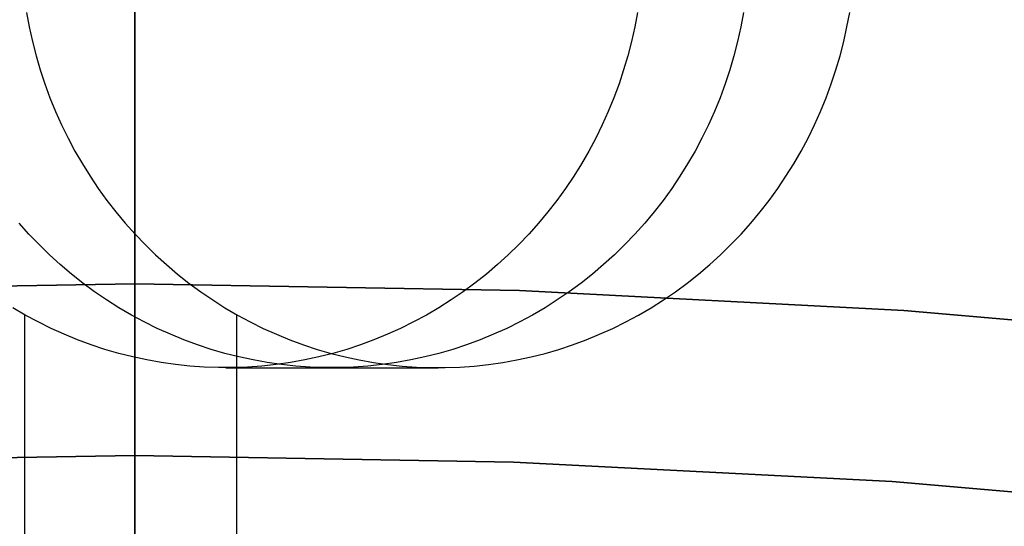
# Model space of a CAD drawing. Header units: millimetres. Extents: x 6038 to 7358, y -8545 to -7225.
# Tile 182 of 256: x 6697.65 to 6703.39, y -7821.08 to -7818.13. Entities that reach past the tile are written whole.
import ezdxf

# ---------------------------------------------------------------- set-up
doc = ezdxf.new("R2010")
doc.units = ezdxf.units.MM
doc.layers.add('color', color=7, linetype='Continuous')

msp = doc.modelspace()

# ---------------------------------------------------------------- linework, layer by layer
at = {"color": 7, "true_color": 0xffffff}
for p, q in [((6698.3164, -7834.4619, 103.0637), (6698.3164, -7813.4551, 89.0308)), ((6698.3164, -7834.4619, 103.0637), (6698.3164, -7813.4551, 89.0308)), ((6698.3164, -7832.5753, 88.1), (6698.3164, -7813.7271, 88.1)), ((6698.3164, -7832.5753, 88.1), (6698.3164, -7813.7271, 88.1)), ((6697.685, -7818.0842, 63.0477), (6697.7009, -7818.169, 63.0514)), ((6697.685, -7818.0842, 63.0477), (6697.7009, -7818.169, 63.0514)), ((6701.2473, -7818.0842, 69.5148), (6701.2314, -7818.169, 69.5111)), ((6701.2473, -7818.0842, 69.5148), (6701.2314, -7818.169, 69.5111)), ((6701.8659, -7818.0842, 66.8353), (6701.85, -7818.169, 66.8316)), ((6702.4686, -7818.169, 64.1521), (6702.4845, -7818.0842, 64.1558)), ((6702.4686, -7818.169, 64.1521), (6702.4845, -7818.0842, 64.1558)), ((6697.7009, -7818.169, 63.0514), (6697.7196, -7818.2531, 63.0557)), ((6697.7009, -7818.169, 63.0514), (6697.7196, -7818.2531, 63.0557)), ((6701.2314, -7818.169, 69.5111), (6701.2127, -7818.2531, 69.5068)), ((6701.2314, -7818.169, 69.5111), (6701.2127, -7818.2531, 69.5068)), ((6701.85, -7818.169, 66.8316), (6701.8313, -7818.2531, 66.8273)), ((6702.4499, -7818.2531, 64.1478), (6702.4686, -7818.169, 64.1521)), ((6702.4499, -7818.2531, 64.1478), (6702.4686, -7818.169, 64.1521)), ((6697.7196, -7818.2531, 63.0557), (6697.7412, -7818.3366, 63.0607)), ((6697.7196, -7818.2531, 63.0557), (6697.7412, -7818.3366, 63.0607)), ((6701.2127, -7818.2531, 69.5068), (6701.1912, -7818.3366, 69.5019)), ((6701.2127, -7818.2531, 69.5068), (6701.1912, -7818.3366, 69.5019)), ((6701.8313, -7818.2531, 66.8273), (6701.8098, -7818.3366, 66.8223)), ((6702.4284, -7818.3366, 64.1428), (6702.4499, -7818.2531, 64.1478)), ((6702.4284, -7818.3366, 64.1428), (6702.4499, -7818.2531, 64.1478)), ((6697.7412, -7818.3366, 63.0607), (6697.7655, -7818.4192, 63.0663)), ((6697.7412, -7818.3366, 63.0607), (6697.7655, -7818.4192, 63.0663)), ((6701.1912, -7818.3366, 69.5019), (6701.1668, -7818.4192, 69.4962)), ((6701.1912, -7818.3366, 69.5019), (6701.1668, -7818.4192, 69.4962)), ((6701.8098, -7818.3366, 66.8223), (6701.7854, -7818.4192, 66.8167)), ((6702.4041, -7818.4192, 64.1372), (6702.4284, -7818.3366, 64.1428)), ((6702.4041, -7818.4192, 64.1372), (6702.4284, -7818.3366, 64.1428)), ((6697.7655, -7818.4192, 63.0663), (6697.7926, -7818.5009, 63.0726)), ((6697.7655, -7818.4192, 63.0663), (6697.7926, -7818.5009, 63.0726)), ((6701.1668, -7818.4192, 69.4962), (6701.1397, -7818.5009, 69.49)), ((6701.1668, -7818.4192, 69.4962), (6701.1397, -7818.5009, 69.49)), ((6701.7854, -7818.4192, 66.8167), (6701.7584, -7818.5009, 66.8105)), ((6702.377, -7818.5009, 64.1309), (6702.4041, -7818.4192, 64.1372)), ((6702.377, -7818.5009, 64.1309), (6702.4041, -7818.4192, 64.1372)), ((6697.7926, -7818.5009, 63.0726), (6697.8224, -7818.5816, 63.0794)), ((6697.7926, -7818.5009, 63.0726), (6697.8224, -7818.5816, 63.0794)), ((6701.1397, -7818.5009, 69.49), (6701.1099, -7818.5816, 69.4831)), ((6701.1397, -7818.5009, 69.49), (6701.1099, -7818.5816, 69.4831)), ((6701.7584, -7818.5009, 66.8105), (6701.7285, -7818.5816, 66.8036)), ((6702.3472, -7818.5816, 64.1241), (6702.377, -7818.5009, 64.1309)), ((6702.3472, -7818.5816, 64.1241), (6702.377, -7818.5009, 64.1309)), ((6697.8224, -7818.5816, 63.0794), (6697.8549, -7818.6612, 63.0869)), ((6697.8224, -7818.5816, 63.0794), (6697.8549, -7818.6612, 63.0869)), ((6701.1099, -7818.5816, 69.4831), (6701.0774, -7818.6612, 69.4756)), ((6701.1099, -7818.5816, 69.4831), (6701.0774, -7818.6612, 69.4756)), ((6701.7285, -7818.5816, 66.8036), (6701.696, -7818.6612, 66.7961)), ((6702.3146, -7818.6612, 64.1166), (6702.3472, -7818.5816, 64.1241)), ((6702.3146, -7818.6612, 64.1166), (6702.3472, -7818.5816, 64.1241)), ((6697.8549, -7818.6612, 63.0869), (6697.8901, -7818.7395, 63.0951)), ((6697.8549, -7818.6612, 63.0869), (6697.8901, -7818.7395, 63.0951)), ((6701.0774, -7818.6612, 69.4756), (6701.0422, -7818.7395, 69.4675)), ((6701.0774, -7818.6612, 69.4756), (6701.0422, -7818.7395, 69.4675)), ((6701.696, -7818.6612, 66.7961), (6701.6609, -7818.7395, 66.788)), ((6702.2795, -7818.7395, 64.1084), (6702.3146, -7818.6612, 64.1166)), ((6702.2795, -7818.7395, 64.1084), (6702.3146, -7818.6612, 64.1166)), ((6697.8901, -7818.7395, 63.0951), (6697.9279, -7818.8166, 63.1038)), ((6697.8901, -7818.7395, 63.0951), (6697.9279, -7818.8166, 63.1038)), ((6701.0422, -7818.7395, 69.4675), (6701.0044, -7818.8166, 69.4587)), ((6701.0422, -7818.7395, 69.4675), (6701.0044, -7818.8166, 69.4587)), ((6701.6609, -7818.7395, 66.788), (6701.6231, -7818.8166, 66.7792)), ((6702.2417, -7818.8166, 64.0997), (6702.2795, -7818.7395, 64.1084)), ((6702.2417, -7818.8166, 64.0997), (6702.2795, -7818.7395, 64.1084)), ((6697.9279, -7818.8166, 63.1038), (6697.9682, -7818.8924, 63.1131)), ((6697.9279, -7818.8166, 63.1038), (6697.9682, -7818.8924, 63.1131)), ((6701.0044, -7818.8166, 69.4587), (6700.9641, -7818.8924, 69.4494)), ((6701.0044, -7818.8166, 69.4587), (6700.9641, -7818.8924, 69.4494)), ((6701.6231, -7818.8166, 66.7792), (6701.5827, -7818.8924, 66.7699)), ((6702.2013, -7818.8924, 64.0904), (6702.2417, -7818.8166, 64.0997)), ((6702.2013, -7818.8924, 64.0904), (6702.2417, -7818.8166, 64.0997)), ((6697.9682, -7818.8924, 63.1131), (6698.0111, -7818.9666, 63.123)), ((6697.9682, -7818.8924, 63.1131), (6698.0111, -7818.9666, 63.123)), ((6700.9641, -7818.8924, 69.4494), (6700.9212, -7818.9666, 69.4395)), ((6700.9641, -7818.8924, 69.4494), (6700.9212, -7818.9666, 69.4395)), ((6701.5827, -7818.8924, 66.7699), (6701.5398, -7818.9666, 66.76)), ((6702.1584, -7818.9666, 64.0805), (6702.2013, -7818.8924, 64.0904)), ((6702.1584, -7818.9666, 64.0805), (6702.2013, -7818.8924, 64.0904)), ((6698.0111, -7818.9666, 63.123), (6698.0565, -7819.0393, 63.1335)), ((6698.0111, -7818.9666, 63.123), (6698.0565, -7819.0393, 63.1335)), ((6700.9212, -7818.9666, 69.4395), (6700.8759, -7819.0393, 69.4291)), ((6700.9212, -7818.9666, 69.4395), (6700.8759, -7819.0393, 69.4291)), ((6701.5398, -7818.9666, 66.76), (6701.4945, -7819.0393, 66.7495)), ((6702.1131, -7819.0393, 64.07), (6702.1584, -7818.9666, 64.0805)), ((6702.1131, -7819.0393, 64.07), (6702.1584, -7818.9666, 64.0805)), ((6698.0565, -7819.0393, 63.1335), (6698.1042, -7819.1103, 63.1445)), ((6698.0565, -7819.0393, 63.1335), (6698.1042, -7819.1103, 63.1445)), ((6700.8759, -7819.0393, 69.4291), (6700.8281, -7819.1103, 69.418)), ((6700.8759, -7819.0393, 69.4291), (6700.8281, -7819.1103, 69.418)), ((6701.4945, -7819.0393, 66.7495), (6701.4467, -7819.1103, 66.7385)), ((6702.0653, -7819.1103, 64.059), (6702.1131, -7819.0393, 64.07)), ((6702.0653, -7819.1103, 64.059), (6702.1131, -7819.0393, 64.07)), ((6698.1042, -7819.1103, 63.1445), (6698.1544, -7819.1796, 63.1561)), ((6698.1042, -7819.1103, 63.1445), (6698.1544, -7819.1796, 63.1561)), ((6700.8281, -7819.1103, 69.418), (6700.778, -7819.1796, 69.4065)), ((6700.8281, -7819.1103, 69.418), (6700.778, -7819.1796, 69.4065)), ((6701.4467, -7819.1103, 66.7385), (6701.3966, -7819.1796, 66.7269)), ((6702.0152, -7819.1796, 64.0474), (6702.0653, -7819.1103, 64.059)), ((6702.0152, -7819.1796, 64.0474), (6702.0653, -7819.1103, 64.059)), ((6698.1544, -7819.1796, 63.1561), (6698.2068, -7819.2471, 63.1682)), ((6698.1544, -7819.1796, 63.1561), (6698.2068, -7819.2471, 63.1682)), ((6700.778, -7819.1796, 69.4065), (6700.7255, -7819.2471, 69.3944)), ((6700.778, -7819.1796, 69.4065), (6700.7255, -7819.2471, 69.3944)), ((6701.3966, -7819.1796, 66.7269), (6701.3441, -7819.2471, 66.7148)), ((6701.9628, -7819.2471, 64.0353), (6702.0152, -7819.1796, 64.0474)), ((6701.9628, -7819.2471, 64.0353), (6702.0152, -7819.1796, 64.0474)), ((6698.2068, -7819.2471, 63.1682), (6698.2615, -7819.3126, 63.1808)), ((6698.2068, -7819.2471, 63.1682), (6698.2615, -7819.3126, 63.1808)), ((6700.7255, -7819.2471, 69.3944), (6700.6709, -7819.3126, 69.3817)), ((6700.7255, -7819.2471, 69.3944), (6700.6709, -7819.3126, 69.3817)), ((6701.3441, -7819.2471, 66.7148), (6701.2895, -7819.3126, 66.7022)), ((6701.9081, -7819.3126, 64.0227), (6701.9628, -7819.2471, 64.0353)), ((6701.9081, -7819.3126, 64.0227), (6701.9628, -7819.2471, 64.0353)), ((6697.6997, -7819.3762, 65.8734), (6697.6428, -7819.3126, 65.8603)), ((6698.2615, -7819.3126, 63.1808), (6698.3183, -7819.3762, 63.1939)), ((6698.2615, -7819.3126, 63.1808), (6698.3183, -7819.3762, 63.1939)), ((6700.6709, -7819.3126, 69.3817), (6700.614, -7819.3762, 69.3686)), ((6700.6709, -7819.3126, 69.3817), (6700.614, -7819.3762, 69.3686)), ((6701.2895, -7819.3126, 66.7022), (6701.2326, -7819.3762, 66.6891)), ((6701.8512, -7819.3762, 64.0096), (6701.9081, -7819.3126, 64.0227)), ((6701.8512, -7819.3762, 64.0096), (6701.9081, -7819.3126, 64.0227)), ((6697.7586, -7819.4378, 65.8871), (6697.6997, -7819.3762, 65.8734)), ((6698.3183, -7819.3762, 63.1939), (6698.3772, -7819.4378, 63.2075)), ((6698.3183, -7819.3762, 63.1939), (6698.3772, -7819.4378, 63.2075)), ((6700.614, -7819.3762, 69.3686), (6700.5551, -7819.4378, 69.355)), ((6700.614, -7819.3762, 69.3686), (6700.5551, -7819.4378, 69.355)), ((6701.2326, -7819.3762, 66.6891), (6701.1737, -7819.4378, 66.6755)), ((6701.7923, -7819.4378, 63.996), (6701.8512, -7819.3762, 64.0096)), ((6701.7923, -7819.4378, 63.996), (6701.8512, -7819.3762, 64.0096)), ((6697.8196, -7819.4972, 65.9011), (6697.7586, -7819.4378, 65.8871)), ((6698.3772, -7819.4378, 63.2075), (6698.4382, -7819.4972, 63.2216)), ((6698.3772, -7819.4378, 63.2075), (6698.4382, -7819.4972, 63.2216)), ((6700.5551, -7819.4378, 69.355), (6700.4941, -7819.4972, 69.3409)), ((6700.5551, -7819.4378, 69.355), (6700.4941, -7819.4972, 69.3409)), ((6701.1737, -7819.4378, 66.6755), (6701.1127, -7819.4972, 66.6614)), ((6701.7313, -7819.4972, 63.9819), (6701.7923, -7819.4378, 63.996)), ((6701.7313, -7819.4972, 63.9819), (6701.7923, -7819.4378, 63.996)), ((6697.8826, -7819.5544, 65.9157), (6697.8196, -7819.4972, 65.9011)), ((6698.4382, -7819.4972, 63.2216), (6698.5012, -7819.5544, 63.2361)), ((6698.4382, -7819.4972, 63.2216), (6698.5012, -7819.5544, 63.2361)), ((6700.4941, -7819.4972, 69.3409), (6700.4311, -7819.5544, 69.3264)), ((6700.4941, -7819.4972, 69.3409), (6700.4311, -7819.5544, 69.3264)), ((6701.1127, -7819.4972, 66.6614), (6701.0498, -7819.5544, 66.6469)), ((6701.6684, -7819.5544, 63.9674), (6701.7313, -7819.4972, 63.9819)), ((6701.6684, -7819.5544, 63.9674), (6701.7313, -7819.4972, 63.9819)), ((6697.9474, -7819.6094, 65.9306), (6697.8826, -7819.5544, 65.9157)), ((6698.5012, -7819.5544, 63.2361), (6698.566, -7819.6094, 63.2511)), ((6698.5012, -7819.5544, 63.2361), (6698.566, -7819.6094, 63.2511)), ((6700.4311, -7819.5544, 69.3264), (6700.3663, -7819.6094, 69.3114)), ((6700.4311, -7819.5544, 69.3264), (6700.3663, -7819.6094, 69.3114)), ((6701.0498, -7819.5544, 66.6469), (6700.9849, -7819.6094, 66.6319)), ((6701.6035, -7819.6094, 63.9524), (6701.6684, -7819.5544, 63.9674)), ((6701.6035, -7819.6094, 63.9524), (6701.6684, -7819.5544, 63.9674)), ((6698.014, -7819.6621, 65.946), (6697.9474, -7819.6094, 65.9306)), ((6698.566, -7819.6094, 63.2511), (6698.6326, -7819.6621, 63.2665)), ((6698.566, -7819.6094, 63.2511), (6698.6326, -7819.6621, 63.2665)), ((6700.3663, -7819.6094, 69.3114), (6700.2997, -7819.6621, 69.296)), ((6700.3663, -7819.6094, 69.3114), (6700.2997, -7819.6621, 69.296)), ((6700.9849, -7819.6094, 66.6319), (6700.9183, -7819.6621, 66.6165)), ((6701.5369, -7819.6621, 63.937), (6701.6035, -7819.6094, 63.9524)), ((6701.5369, -7819.6621, 63.937), (6701.6035, -7819.6094, 63.9524)), ((6696.0728, -7819.7052, 259.6), (6698.3164, -7819.6665, 259.6)), ((6698.3164, -7819.6665, 231.7162), (6696.0728, -7819.7052, 231.7162)), ((6698.3164, -7819.6665, 245.6581), (6696.0728, -7819.7052, 245.6581)), ((6698.3164, -7819.6665, 231.7162), (6696.0728, -7819.7052, 231.7162)), ((6696.0728, -7819.7052, 259.6), (6698.3164, -7819.6665, 259.6)), ((6698.0824, -7819.7123, 65.9618), (6698.014, -7819.6621, 65.946)), ((6698.3164, -7819.6665, 259.6), (6698.3164, -7819.6665, 231.7162)), ((6698.3164, -7819.6665, 259.6), (6698.3164, -7819.6665, 231.7162)), ((6698.3164, -7819.6665, 259.6), (6700.5599, -7819.7052, 259.6)), ((6700.5599, -7819.7052, 231.7162), (6698.3164, -7819.6665, 231.7162)), ((6700.5599, -7819.7052, 245.6581), (6698.3164, -7819.6665, 245.6581)), ((6698.3164, -7819.6866, 230.5632), (6698.3164, -7819.6665, 231.7162)), ((6700.5599, -7819.7052, 231.7162), (6698.3164, -7819.6665, 231.7162)), ((6698.3164, -7819.6866, 230.5632), (6698.3164, -7819.6665, 231.7162)), ((6698.3164, -7820.6665, 259.6), (6698.3164, -7819.6665, 259.6)), ((6698.3164, -7819.6665, 259.6), (6700.5599, -7819.7052, 259.6)), ((6698.3164, -7820.6665, 259.6), (6698.3164, -7819.6665, 259.6)), ((6698.3164, -7819.7468, 229.4115), (6698.3164, -7819.6866, 230.5632)), ((6698.3164, -7819.7468, 229.4115), (6698.3164, -7819.6866, 230.5632)), ((6698.6326, -7819.6621, 63.2665), (6698.701, -7819.7123, 63.2823)), ((6698.6326, -7819.6621, 63.2665), (6698.701, -7819.7123, 63.2823)), ((6700.2997, -7819.6621, 69.296), (6700.2313, -7819.7123, 69.2803)), ((6700.2997, -7819.6621, 69.296), (6700.2313, -7819.7123, 69.2803)), ((6700.9183, -7819.6621, 66.6165), (6700.8499, -7819.7123, 66.6007)), ((6701.4685, -7819.7123, 63.9212), (6701.5369, -7819.6621, 63.937)), ((6701.4685, -7819.7123, 63.9212), (6701.5369, -7819.6621, 63.937)), ((6698.1524, -7819.7601, 65.978), (6698.0824, -7819.7123, 65.9618)), ((6698.3164, -7819.847, 228.2626), (6698.3164, -7819.7468, 229.4115)), ((6698.3164, -7819.847, 228.2626), (6698.3164, -7819.7468, 229.4115)), ((6698.701, -7819.7123, 63.2823), (6698.771, -7819.7601, 63.2984)), ((6698.701, -7819.7123, 63.2823), (6698.771, -7819.7601, 63.2984)), ((6700.2313, -7819.7123, 69.2803), (6700.1613, -7819.7601, 69.2641)), ((6700.2313, -7819.7123, 69.2803), (6700.1613, -7819.7601, 69.2641)), ((6700.5599, -7819.7052, 259.6), (6702.8008, -7819.8214, 259.6)), ((6702.8008, -7819.8214, 231.7162), (6700.5599, -7819.7052, 231.7162)), ((6702.8008, -7819.8214, 245.6581), (6700.5599, -7819.7052, 245.6581)), ((6702.8008, -7819.8214, 231.7162), (6700.5599, -7819.7052, 231.7162)), ((6700.5599, -7819.7052, 259.6), (6702.8008, -7819.8214, 259.6)), ((6700.8499, -7819.7123, 66.6007), (6700.7799, -7819.7601, 66.5846)), ((6701.3985, -7819.7601, 63.9051), (6701.4685, -7819.7123, 63.9212)), ((6701.3985, -7819.7601, 63.9051), (6701.4685, -7819.7123, 63.9212)), ((6697.6785, -7819.8481, 68.6909), (6697.6054, -7819.8054, 68.674)), ((6697.6785, -7819.8481, 68.6909), (6697.6054, -7819.8054, 68.674)), ((6698.224, -7819.8054, 65.9945), (6698.1524, -7819.7601, 65.978)), ((6698.2971, -7819.8481, 66.0114), (6698.224, -7819.8054, 65.9945)), ((6698.771, -7819.7601, 63.2984), (6698.8426, -7819.8054, 63.315)), ((6698.771, -7819.7601, 63.2984), (6698.8426, -7819.8054, 63.315)), ((6698.8426, -7819.8054, 63.315), (6698.9157, -7819.8481, 63.3318)), ((6698.8426, -7819.8054, 63.315), (6698.9157, -7819.8481, 63.3318)), ((6700.0897, -7819.8054, 69.2476), (6700.0166, -7819.8481, 69.2307)), ((6700.0897, -7819.8054, 69.2476), (6700.0166, -7819.8481, 69.2307)), ((6700.1613, -7819.7601, 69.2641), (6700.0897, -7819.8054, 69.2476)), ((6700.1613, -7819.7601, 69.2641), (6700.0897, -7819.8054, 69.2476)), ((6700.7083, -7819.8054, 66.568), (6700.6352, -7819.8481, 66.5512)), ((6700.7799, -7819.7601, 66.5846), (6700.7083, -7819.8054, 66.568)), ((6701.2539, -7819.8481, 63.8717), (6701.3269, -7819.8054, 63.8885)), ((6701.2539, -7819.8481, 63.8717), (6701.3269, -7819.8054, 63.8885)), ((6701.3269, -7819.8054, 63.8885), (6701.3985, -7819.7601, 63.9051)), ((6701.3269, -7819.8054, 63.8885), (6701.3985, -7819.7601, 63.9051)), ((6697.6735, -7819.8453, 68.6897), (6697.6735, -7828.5495, 68.6897)), ((6697.7529, -7819.8882, 68.7081), (6697.6785, -7819.8481, 68.6909)), ((6697.7529, -7819.8882, 68.7081), (6697.6785, -7819.8481, 68.6909)), ((6698.3715, -7819.8882, 66.0286), (6698.2971, -7819.8481, 66.0114)), ((6698.3164, -7819.9872, 227.1179), (6698.3164, -7819.847, 228.2626)), ((6698.3164, -7819.9872, 227.1179), (6698.3164, -7819.847, 228.2626)), ((6698.9107, -7819.8453, 63.3307), (6698.9107, -7828.5495, 63.3307)), ((6698.9157, -7819.8481, 63.3318), (6698.9901, -7819.8882, 63.349)), ((6698.9157, -7819.8481, 63.3318), (6698.9901, -7819.8882, 63.349)), ((6700.0166, -7819.8481, 69.2307), (6699.9422, -7819.8882, 69.2135)), ((6700.0166, -7819.8481, 69.2307), (6699.9422, -7819.8882, 69.2135)), ((6700.6352, -7819.8481, 66.5512), (6700.5608, -7819.8882, 66.534)), ((6701.1794, -7819.8882, 63.8545), (6701.2539, -7819.8481, 63.8717)), ((6701.1794, -7819.8882, 63.8545), (6701.2539, -7819.8481, 63.8717)), ((6702.8008, -7819.8214, 259.6), (6705.0363, -7820.0148, 259.6)), ((6705.0363, -7820.0148, 231.7162), (6702.8008, -7819.8214, 231.7162)), ((6705.0363, -7820.0148, 245.6581), (6702.8008, -7819.8214, 245.6581)), ((6705.0363, -7820.0148, 231.7162), (6702.8008, -7819.8214, 231.7162)), ((6702.8008, -7819.8214, 259.6), (6705.0363, -7820.0148, 259.6)), ((6697.8287, -7819.9256, 68.7256), (6697.7529, -7819.8882, 68.7081)), ((6697.8287, -7819.9256, 68.7256), (6697.7529, -7819.8882, 68.7081)), ((6698.4473, -7819.9256, 66.046), (6698.3715, -7819.8882, 66.0286)), ((6698.9901, -7819.8882, 63.349), (6699.0659, -7819.9256, 63.3665)), ((6698.9901, -7819.8882, 63.349), (6699.0659, -7819.9256, 63.3665)), ((6699.9422, -7819.8882, 69.2135), (6699.8664, -7819.9256, 69.196)), ((6699.9422, -7819.8882, 69.2135), (6699.8664, -7819.9256, 69.196)), ((6700.5608, -7819.8882, 66.534), (6700.485, -7819.9256, 66.5165)), ((6701.1036, -7819.9256, 63.837), (6701.1794, -7819.8882, 63.8545)), ((6701.1036, -7819.9256, 63.837), (6701.1794, -7819.8882, 63.8545)), ((6697.9057, -7819.9604, 68.7433), (6697.8287, -7819.9256, 68.7256)), ((6697.9057, -7819.9604, 68.7433), (6697.8287, -7819.9256, 68.7256)), ((6697.9838, -7819.9924, 68.7614), (6697.9057, -7819.9604, 68.7433)), ((6697.9838, -7819.9924, 68.7614), (6697.9057, -7819.9604, 68.7433)), ((6698.5243, -7819.9604, 66.0638), (6698.4473, -7819.9256, 66.046)), ((6698.6024, -7819.9924, 66.0818), (6698.5243, -7819.9604, 66.0638)), ((6699.0659, -7819.9256, 63.3665), (6699.1429, -7819.9604, 63.3843)), ((6699.0659, -7819.9256, 63.3665), (6699.1429, -7819.9604, 63.3843)), ((6699.1429, -7819.9604, 63.3843), (6699.221, -7819.9924, 63.4023)), ((6699.1429, -7819.9604, 63.3843), (6699.221, -7819.9924, 63.4023)), ((6699.7894, -7819.9604, 69.1782), (6699.7113, -7819.9924, 69.1602)), ((6699.7894, -7819.9604, 69.1782), (6699.7113, -7819.9924, 69.1602)), ((6699.8664, -7819.9256, 69.196), (6699.7894, -7819.9604, 69.1782)), ((6699.8664, -7819.9256, 69.196), (6699.7894, -7819.9604, 69.1782)), ((6700.408, -7819.9604, 66.4987), (6700.3299, -7819.9924, 66.4807)), ((6700.485, -7819.9256, 66.5165), (6700.408, -7819.9604, 66.4987)), ((6700.9486, -7819.9924, 63.8012), (6701.0267, -7819.9604, 63.8192)), ((6700.9486, -7819.9924, 63.8012), (6701.0267, -7819.9604, 63.8192)), ((6701.0267, -7819.9604, 63.8192), (6701.1036, -7819.9256, 63.837)), ((6701.0267, -7819.9604, 63.8192), (6701.1036, -7819.9256, 63.837)), ((6698.0629, -7820.0216, 68.7796), (6697.9838, -7819.9924, 68.7614)), ((6698.0629, -7820.0216, 68.7796), (6697.9838, -7819.9924, 68.7614)), ((6698.1429, -7820.048, 68.7981), (6698.0629, -7820.0216, 68.7796)), ((6698.1429, -7820.048, 68.7981), (6698.0629, -7820.0216, 68.7796)), ((6698.3164, -7820.1671, 225.9787), (6698.3164, -7819.9872, 227.1179)), ((6698.3164, -7820.1671, 225.9787), (6698.3164, -7819.9872, 227.1179)), ((6698.6815, -7820.0216, 66.1001), (6698.6024, -7819.9924, 66.0818)), ((6698.7616, -7820.048, 66.1186), (6698.6815, -7820.0216, 66.1001)), ((6699.221, -7819.9924, 63.4023), (6699.3001, -7820.0216, 63.4206)), ((6699.221, -7819.9924, 63.4023), (6699.3001, -7820.0216, 63.4206)), ((6699.3001, -7820.0216, 63.4206), (6699.3802, -7820.048, 63.4391)), ((6699.3001, -7820.0216, 63.4206), (6699.3802, -7820.048, 63.4391)), ((6699.6322, -7820.0216, 69.1419), (6699.5521, -7820.048, 69.1235)), ((6699.6322, -7820.0216, 69.1419), (6699.5521, -7820.048, 69.1235)), ((6699.7113, -7819.9924, 69.1602), (6699.6322, -7820.0216, 69.1419)), ((6699.7113, -7819.9924, 69.1602), (6699.6322, -7820.0216, 69.1419)), ((6700.2508, -7820.0216, 66.4624), (6700.1708, -7820.048, 66.4439)), ((6700.3299, -7819.9924, 66.4807), (6700.2508, -7820.0216, 66.4624)), ((6700.7894, -7820.048, 63.7644), (6700.8694, -7820.0216, 63.7829)), ((6700.7894, -7820.048, 63.7644), (6700.8694, -7820.0216, 63.7829)), ((6700.8694, -7820.0216, 63.7829), (6700.9486, -7819.9924, 63.8012)), ((6700.8694, -7820.0216, 63.7829), (6700.9486, -7819.9924, 63.8012)), ((6698.2239, -7820.0715, 68.8168), (6698.1429, -7820.048, 68.7981)), ((6698.2239, -7820.0715, 68.8168), (6698.1429, -7820.048, 68.7981)), ((6698.3055, -7820.0922, 68.8356), (6698.2239, -7820.0715, 68.8168)), ((6698.3055, -7820.0922, 68.8356), (6698.2239, -7820.0715, 68.8168)), ((6698.3878, -7820.1099, 68.8546), (6698.3055, -7820.0922, 68.8356)), ((6698.3878, -7820.1099, 68.8546), (6698.3055, -7820.0922, 68.8356)), ((6698.8425, -7820.0715, 66.1373), (6698.7616, -7820.048, 66.1186)), ((6698.9241, -7820.0922, 66.1561), (6698.8425, -7820.0715, 66.1373)), ((6699.0064, -7820.1099, 66.1751), (6698.9241, -7820.0922, 66.1561)), ((6699.3896, -7820.0922, 69.0859), (6699.3073, -7820.1099, 69.0669)), ((6699.3896, -7820.0922, 69.0859), (6699.3073, -7820.1099, 69.0669)), ((6699.3802, -7820.048, 63.4391), (6699.4611, -7820.0715, 63.4578)), ((6699.3802, -7820.048, 63.4391), (6699.4611, -7820.0715, 63.4578)), ((6699.4712, -7820.0715, 69.1048), (6699.3896, -7820.0922, 69.0859)), ((6699.4712, -7820.0715, 69.1048), (6699.3896, -7820.0922, 69.0859)), ((6699.4611, -7820.0715, 63.4578), (6699.5427, -7820.0922, 63.4766)), ((6699.4611, -7820.0715, 63.4578), (6699.5427, -7820.0922, 63.4766)), ((6699.5521, -7820.048, 69.1235), (6699.4712, -7820.0715, 69.1048)), ((6699.5521, -7820.048, 69.1235), (6699.4712, -7820.0715, 69.1048)), ((6699.5427, -7820.0922, 63.4766), (6699.625, -7820.1099, 63.4956)), ((6699.5427, -7820.0922, 63.4766), (6699.625, -7820.1099, 63.4956)), ((6700.0082, -7820.0922, 66.4064), (6699.9259, -7820.1099, 66.3874)), ((6700.0899, -7820.0715, 66.4253), (6700.0082, -7820.0922, 66.4064)), ((6700.1708, -7820.048, 66.4439), (6700.0899, -7820.0715, 66.4253)), ((6700.5445, -7820.1099, 63.7079), (6700.6268, -7820.0922, 63.7269)), ((6700.5445, -7820.1099, 63.7079), (6700.6268, -7820.0922, 63.7269)), ((6700.6268, -7820.0922, 63.7269), (6700.7085, -7820.0715, 63.7457)), ((6700.6268, -7820.0922, 63.7269), (6700.7085, -7820.0715, 63.7457)), ((6700.7085, -7820.0715, 63.7457), (6700.7894, -7820.048, 63.7644)), ((6700.7085, -7820.0715, 63.7457), (6700.7894, -7820.048, 63.7644)), ((6698.4706, -7820.1247, 68.8738), (6698.3878, -7820.1099, 68.8546)), ((6698.4706, -7820.1247, 68.8738), (6698.3878, -7820.1099, 68.8546)), ((6698.5539, -7820.1366, 68.893), (6698.4706, -7820.1247, 68.8738)), ((6698.5539, -7820.1366, 68.893), (6698.4706, -7820.1247, 68.8738)), ((6698.6376, -7820.1455, 68.9123), (6698.5539, -7820.1366, 68.893)), ((6698.6376, -7820.1455, 68.9123), (6698.5539, -7820.1366, 68.893)), ((6698.7215, -7820.1515, 68.9317), (6698.6376, -7820.1455, 68.9123)), ((6698.7215, -7820.1515, 68.9317), (6698.6376, -7820.1455, 68.9123)), ((6698.8055, -7820.1545, 68.9511), (6698.7215, -7820.1515, 68.9317)), ((6698.8055, -7820.1545, 68.9511), (6698.7215, -7820.1515, 68.9317)), ((6698.9736, -7820.1515, 68.9899), (6698.8896, -7820.1545, 68.9705)), ((6698.9736, -7820.1515, 68.9899), (6698.8896, -7820.1545, 68.9705)), ((6699.0575, -7820.1455, 69.0093), (6698.9736, -7820.1515, 68.9899)), ((6699.0575, -7820.1455, 69.0093), (6698.9736, -7820.1515, 68.9899)), ((6699.0892, -7820.1247, 66.1943), (6699.0064, -7820.1099, 66.1751)), ((6699.1412, -7820.1366, 69.0286), (6699.0575, -7820.1455, 69.0093)), ((6699.1412, -7820.1366, 69.0286), (6699.0575, -7820.1455, 69.0093)), ((6699.1725, -7820.1366, 66.2135), (6699.0892, -7820.1247, 66.1943)), ((6699.2245, -7820.1247, 69.0478), (6699.1412, -7820.1366, 69.0286)), ((6699.2245, -7820.1247, 69.0478), (6699.1412, -7820.1366, 69.0286)), ((6699.2562, -7820.1455, 66.2328), (6699.1725, -7820.1366, 66.2135)), ((6699.3073, -7820.1099, 69.0669), (6699.2245, -7820.1247, 69.0478)), ((6699.3073, -7820.1099, 69.0669), (6699.2245, -7820.1247, 69.0478)), ((6699.3401, -7820.1515, 66.2522), (6699.2562, -7820.1455, 66.2328)), ((6699.4241, -7820.1545, 66.2716), (6699.3401, -7820.1515, 66.2522)), ((6699.5922, -7820.1515, 66.3104), (6699.5082, -7820.1545, 66.291)), ((6699.6761, -7820.1455, 66.3297), (6699.5922, -7820.1515, 66.3104)), ((6699.625, -7820.1099, 63.4956), (6699.7079, -7820.1247, 63.5147)), ((6699.625, -7820.1099, 63.4956), (6699.7079, -7820.1247, 63.5147)), ((6699.7598, -7820.1366, 66.3491), (6699.6761, -7820.1455, 66.3297)), ((6699.7079, -7820.1247, 63.5147), (6699.7912, -7820.1366, 63.534)), ((6699.7079, -7820.1247, 63.5147), (6699.7912, -7820.1366, 63.534)), ((6699.8431, -7820.1247, 66.3683), (6699.7598, -7820.1366, 66.3491)), ((6699.7912, -7820.1366, 63.534), (6699.8748, -7820.1455, 63.5533)), ((6699.7912, -7820.1366, 63.534), (6699.8748, -7820.1455, 63.5533)), ((6699.9259, -7820.1099, 66.3874), (6699.8431, -7820.1247, 66.3683)), ((6699.8748, -7820.1455, 63.5533), (6699.9587, -7820.1515, 63.5726)), ((6699.8748, -7820.1455, 63.5533), (6699.9587, -7820.1515, 63.5726)), ((6699.9587, -7820.1515, 63.5726), (6700.0427, -7820.1545, 63.592)), ((6699.9587, -7820.1515, 63.5726), (6700.0427, -7820.1545, 63.592)), ((6700.1268, -7820.1545, 63.6115), (6700.2109, -7820.1515, 63.6309)), ((6700.1268, -7820.1545, 63.6115), (6700.2109, -7820.1515, 63.6309)), ((6700.2109, -7820.1515, 63.6309), (6700.2948, -7820.1455, 63.6502)), ((6700.2109, -7820.1515, 63.6309), (6700.2948, -7820.1455, 63.6502)), ((6700.2948, -7820.1455, 63.6502), (6700.3784, -7820.1366, 63.6695)), ((6700.2948, -7820.1455, 63.6502), (6700.3784, -7820.1366, 63.6695)), ((6700.3784, -7820.1366, 63.6695), (6700.4617, -7820.1247, 63.6888)), ((6700.3784, -7820.1366, 63.6695), (6700.4617, -7820.1247, 63.6888)), ((6700.4617, -7820.1247, 63.6888), (6700.5445, -7820.1099, 63.7079)), ((6700.4617, -7820.1247, 63.6888), (6700.5445, -7820.1099, 63.7079)), ((6698.3164, -7820.3866, 224.8465), (6698.3164, -7820.1671, 225.9787)), ((6698.3164, -7820.3866, 224.8465), (6698.3164, -7820.1671, 225.9787)), ((6698.8896, -7820.1545, 68.9705), (6698.8055, -7820.1545, 68.9511)), ((6698.8896, -7820.1545, 68.9705), (6698.8055, -7820.1545, 68.9511)), ((6698.8475, -7820.1548, 68.9608), (6700.0848, -7820.1548, 63.6018)), ((6699.5082, -7820.1545, 66.291), (6699.4241, -7820.1545, 66.2716)), ((6700.0427, -7820.1545, 63.592), (6700.1268, -7820.1545, 63.6115)), ((6700.0427, -7820.1545, 63.592), (6700.1268, -7820.1545, 63.6115)), ((6698.3164, -7820.6453, 223.7227), (6698.3164, -7820.3866, 224.8465)), ((6698.3164, -7820.6453, 223.7227), (6698.3164, -7820.3866, 224.8465)), ((6698.3164, -7820.6665, 231.7162), (6696.1073, -7820.7047, 231.7162)), ((6696.1073, -7820.7047, 259.6), (6698.3164, -7820.6665, 259.6)), ((6698.3164, -7820.6665, 231.7162), (6696.1073, -7820.7047, 231.7162)), ((6698.3164, -7820.6665, 245.6581), (6696.1073, -7820.7047, 245.6581)), ((6696.1073, -7820.7047, 259.6), (6698.3164, -7820.6665, 259.6)), ((6698.3164, -7820.943, 222.6085), (6698.3164, -7820.6453, 223.7227)), ((6698.3164, -7820.943, 222.6085), (6698.3164, -7820.6453, 223.7227)), ((6698.3164, -7820.6859, 230.6012), (6698.3164, -7820.6665, 231.7162)), ((6698.3164, -7820.6859, 230.6012), (6698.3164, -7820.6665, 231.7162)), ((6700.5254, -7820.7047, 231.7162), (6698.3164, -7820.6665, 231.7162)), ((6698.3164, -7820.6665, 259.6), (6698.3164, -7820.6665, 231.7162)), ((6698.3164, -7820.6665, 259.6), (6698.3164, -7820.6665, 231.7162)), ((6698.3164, -7820.6665, 259.6), (6700.5254, -7820.7047, 259.6)), ((6700.5254, -7820.7047, 231.7162), (6698.3164, -7820.6665, 231.7162)), ((6700.5254, -7820.7047, 245.6581), (6698.3164, -7820.6665, 245.6581)), ((6698.3164, -7820.6665, 259.6), (6700.5254, -7820.7047, 259.6)), ((6698.3164, -7820.7439, 229.4875), (6698.3164, -7820.6859, 230.6012)), ((6698.3164, -7820.7439, 229.4875), (6698.3164, -7820.6859, 230.6012)), ((6702.7318, -7820.819, 231.7162), (6700.5254, -7820.7047, 231.7162)), ((6700.5254, -7820.7047, 259.6), (6702.7318, -7820.819, 259.6)), ((6702.7318, -7820.819, 231.7162), (6700.5254, -7820.7047, 231.7162)), ((6702.7318, -7820.819, 245.6581), (6700.5254, -7820.7047, 245.6581)), ((6700.5254, -7820.7047, 259.6), (6702.7318, -7820.819, 259.6)), ((6698.3164, -7820.8406, 228.3765), (6698.3164, -7820.7439, 229.4875)), ((6698.3164, -7820.8406, 228.3765), (6698.3164, -7820.7439, 229.4875)), ((6698.3164, -7820.9757, 227.2696), (6698.3164, -7820.8406, 228.3765)), ((6698.3164, -7820.9757, 227.2696), (6698.3164, -7820.8406, 228.3765)), ((6704.9329, -7821.0095, 231.7162), (6702.7318, -7820.819, 231.7162)), ((6702.7318, -7820.819, 259.6), (6704.9329, -7821.0095, 259.6)), ((6704.9329, -7821.0095, 231.7162), (6702.7318, -7820.819, 231.7162)), ((6704.9329, -7821.0095, 245.6581), (6702.7318, -7820.819, 245.6581)), ((6702.7318, -7820.819, 259.6), (6704.9329, -7821.0095, 259.6)), ((6698.3164, -7821.2793, 221.5054), (6698.3164, -7820.943, 222.6085)), ((6698.3164, -7821.2793, 221.5054), (6698.3164, -7820.943, 222.6085)), ((6698.3164, -7821.1492, 226.1679), (6698.3164, -7820.9757, 227.2696)), ((6698.3164, -7821.1492, 226.1679), (6698.3164, -7820.9757, 227.2696))]:
    msp.add_line(p, q, dxfattribs=at)
at = {"layer": 'color'}
msp.add_line((6698.3164, -7811.6665, 43.5), (6698.3164, -7957.6665, 43.5), dxfattribs=at)

doc.saveas('drawing.dxf')
